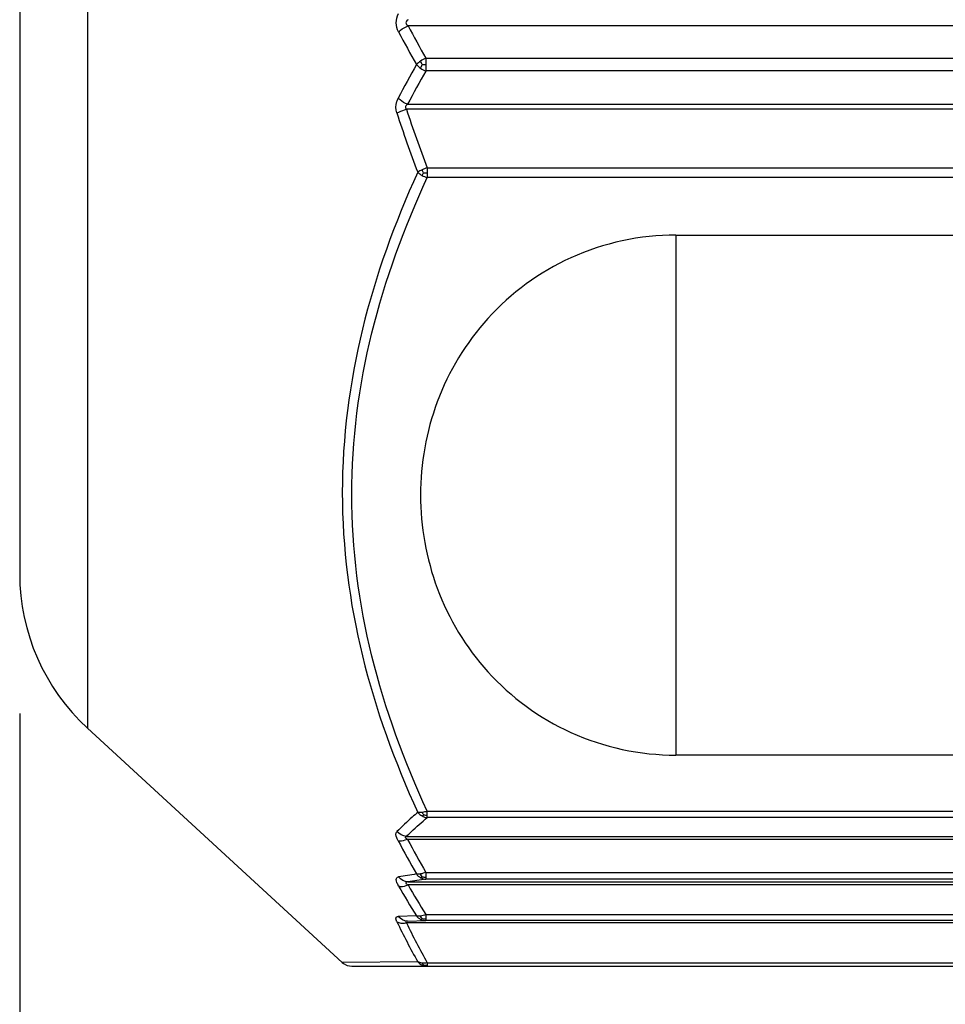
# Model space of a CAD drawing. Header units: millimetres. Extents: x 12 to 2508, y 25 to 1770.
# Tile 15 of 52: x 1779 to 1792, y 366 to 380. Entities that reach past the tile are written whole.
import ezdxf

# ---------------------------------------------------------------- set-up
doc = ezdxf.new("R2010")
doc.units = ezdxf.units.MM
for name, color, linetype in [('ARM1_ABL15', 7, 'Continuous'), ('ARM1_PIPE_PBL16', 7, 'Continuous'), ('CABLE_PBL46', 7, 'Continuous'), ('COVER_J_ABL45', 7, 'Continuous'), ('오른쪽_7_VBL10', 7, 'Continuous')]:
    doc.layers.add(name, color=color, linetype=linetype)
doc.styles.get("Standard").update_dxf_attribs({"font": 'arial.ttf'})
doc.dimstyles.new('DIMSTYLE_4', dxfattribs={"dimtxt": 16, "dimasz": 12, "dimexe": 1, "dimexo": 0.5, "dimgap": 1, "dimtad": 1, "dimdsep": 46, "dimtxsty": 'Standard', "dimblk": '_FILLED', "dimblk1": '_FILLED', "dimblk2": '_FILLED', "dimcen": 0.09, "dimclrt": 134, "dimazin": 2, "dimtp": 0.5, "dimtm": 0.5, "dimtfac": 1, "dimtofl": 0, "dimtmove": 0, "dimatfit": 3, "dimldrblk": '_FILLED', "dimfxl": 1, "dimtolj": 1, "dimarcsym": 0})

# ---------------------------------------------------------------- blocks, each defined once
blk = doc.blocks.new('_FILLED')
at = {"color": 0, "linetype": 'ByBlock'}
blk.add_solid([(0, 0), (-1, 0.2), (-1, -0.2)], dxfattribs=at)
blk = doc.blocks.new('*D23')
at = {"color": 134, "transparency": 16777216}
for p, q in [((2545.656, 665.711), (2545.656, 598.596)), ((2708.456, 602.596), (2708.456, 606.596)), ((2545.656, 602.596), (2627.056, 602.596)), ((2708.456, 602.596), (2627.056, 602.596))]:
    blk.add_line(p, q, dxfattribs=at)
at = {"color": 134, "transparency": 16777216, "xscale": 12, "yscale": 12, "zscale": 12, "rotation": 180}
blk.add_blockref('_FILLED', (2545.656, 602.596), dxfattribs=at)
at = {"color": 134, "transparency": 16777216, "xscale": 12, "yscale": 12, "zscale": 12}
blk.add_blockref('_FILLED', (2708.456, 602.596), dxfattribs=at)
at = {"color": 134, "transparency": 16777216, "insert": (2627.056, 622.596), "char_height": 16, "width": 67.43704, "attachment_point": 2, "line_spacing_factor": 0.9}
blk.add_mtext('(162.8)', dxfattribs=at)
blk = doc.blocks.new('CABLE_PBL46', base_point=(2561.056, 675.596))
at = {"layer": 'CABLE_PBL46', "color": 2}
for p, q in [((2546.624, 684.306), (2546.624, 665.504)), ((2563.656, 675.553), (2551.21, 675.553)), ((2551.464, 675.09), (2563.656, 675.09)), ((2551.464, 675.09), (2551.464, 675.004)), ((2551.464, 675.004), (2551.464, 674.997)), ((2551.464, 674.997), (2551.464, 674.906)), ((2563.656, 674.906), (2551.464, 674.906)), ((2563.656, 674.36), (2551.187, 674.36)), ((2551.484, 673.521), (2551.484, 673.38)), ((2551.485, 673.521), (2563.656, 673.521)), ((2563.656, 673.38), (2551.484, 673.38)), ((2555.042, 672.559), (2555.042, 665.117)), ((2551.484, 664.313), (2563.656, 664.313)), ((2551.484, 664.257), (2551.484, 664.313)), ((2551.484, 664.223), (2551.484, 664.257)), ((2563.656, 664.223), (2551.484, 664.223)), ((2551.187, 663.955), (2563.656, 663.955)), ((2551.464, 663.439), (2563.656, 663.439)), ((2551.464, 663.439), (2551.464, 663.342)), ((2551.21, 663.302), (2563.656, 663.302)), ((2563.656, 663.342), (2551.464, 663.342)), ((2563.656, 663.259), (2551.21, 663.259)), ((2551.329, 662.818), (2551.068, 662.81)), ((2551.203, 662.743), (2551.464, 662.749)), ((2551.464, 662.836), (2563.656, 662.836)), ((2551.464, 662.836), (2551.464, 662.749)), ((2563.656, 662.749), (2551.464, 662.749)), ((2563.656, 662.718), (2551.187, 662.718)), ((2551.349, 662.159), (2550.27, 662.149)), ((2551.433, 662.116), (2551.425, 662.123)), ((2551.484, 662.147), (2563.656, 662.147)), ((2551.484, 662.147), (2551.484, 662.096))]:
    blk.add_line(p, q, dxfattribs=at)
at = {"layer": 'CABLE_PBL46', "color": 7}
for p, q in [((2545.656, 683.482), (2545.656, 667.711)), ((2551.203, 674.429), (2563.656, 674.429)), ((2555.042, 672.559), (2563.656, 672.559)), ((2546.624, 665.504), (2550.27, 662.149)), ((2563.656, 665.117), (2555.042, 665.117)), ((2563.656, 663.91), (2551.203, 663.91)), ((2550.405, 662.096), (2563.656, 662.096))]:
    blk.add_line(p, q, dxfattribs=at)
blk.add_lwpolyline([(2550.27, 662.149), (2550.286, 662.136), (2550.341, 662.108), (2550.405, 662.096)], dxfattribs=at)
at = {"layer": 'CABLE_PBL46', "color": 2}
for centre, radius, start, end in [((2568.734, 684.862), 19.843, 207.9767, 209.5009), ((2568.773, 684.769), 19.994, 207.7312, 209.2559), ((2567.327, 666.013), 18.348, 150.68, 152.3907), ((2551.665, 674.645), 0.489, 114.2903, 124.338), ((2551.415, 681.219), 6.222, 269.9787, 270.455), ((2567.287, 665.925), 18.194, 150.4228, 152.1336), ((2551.632, 675.302), 0.431, 235.7532, 247.0717), ((2567.098, 679.467), 16.857, 197.8298, 200.8817), ((2566.998, 679.497), 16.625, 198.0004, 201.068), ((2551.761, 672.73), 0.838, 109.253, 114.705), ((2551.478, 674.432), 0.984, 267.3979, 270.3763), ((2566.882, 672.297), 17.909, 207.9937, 209.7244), ((2567.004, 672.363), 17.92, 208.1435, 209.865), ((2555.411, 637.826), 25.914, 99.0634, 99.6321), ((2555.45, 636.76), 26.879, 98.5284, 99.0758), ((2566.419, 672.101), 17.717, 209.996, 211.5992), ((2566.559, 672.169), 17.747, 210.135, 211.7291), ((2559.414, 666.705), 9.258, 205.4068, 209.4083), ((2559.523, 666.702), 9.239, 205.547, 209.5381)]:
    blk.add_arc(centre, radius, start, end, dxfattribs=at)
at = {"layer": 'CABLE_PBL46', "color": 7}
blk.add_arc((2548.656, 667.711), 3, 180.0025, 227.3812, dxfattribs=at)
at = {"layer": 'CABLE_PBL46', "color": 2}
for points in [[(2551.042, 675.596), (2551.042, 675.641), (2551.054, 675.687), (2551.075, 675.727)], [(2551.075, 675.465), (2551.054, 675.505), (2551.042, 675.551), (2551.042, 675.596)], [(2551.389, 675.048), (2551.368, 675.034), (2551.347, 675.017), (2551.329, 674.998)], [(2551.329, 674.998), (2551.347, 674.978), (2551.368, 674.961), (2551.39, 674.946)], [(2551.412, 674.997), (2551.404, 675.014), (2551.396, 675.031), (2551.389, 675.048)], [(2551.39, 674.946), (2551.396, 674.963), (2551.404, 674.98), (2551.412, 674.997)], [(2551.411, 673.491), (2551.389, 673.481), (2551.369, 673.471), (2551.349, 673.458)], [(2551.349, 673.458), (2551.367, 673.44), (2551.388, 673.425), (2551.41, 673.412)], [(2551.41, 673.412), (2551.417, 673.425), (2551.425, 673.437), (2551.433, 673.449)], [(2551.433, 673.449), (2551.425, 673.462), (2551.417, 673.475), (2551.413, 673.49)], [(2551.41, 673.412), (2551.433, 673.399), (2551.459, 673.388), (2551.484, 673.38)], [(2551.349, 664.298), (2551.366, 664.277), (2551.387, 664.259), (2551.411, 664.247)], [(2551.41, 664.298), (2551.39, 664.295), (2551.369, 664.294), (2551.349, 664.298)], [(2551.484, 664.313), (2551.46, 664.306), (2551.435, 664.3), (2551.41, 664.298)], [(2551.41, 664.297), (2551.416, 664.286), (2551.423, 664.273), (2551.434, 664.265)], [(2551.411, 664.247), (2551.419, 664.252), (2551.427, 664.258), (2551.434, 664.264)], [(2551.411, 664.247), (2551.433, 664.234), (2551.459, 664.226), (2551.484, 664.223)], [(2551.433, 664.263), (2551.45, 664.26), (2551.467, 664.258), (2551.484, 664.257)], [(2551.187, 663.955), (2551.136, 663.96), (2551.086, 663.987), (2551.051, 664.024)], [(2551.464, 663.439), (2551.44, 663.429), (2551.415, 663.421), (2551.39, 663.417)], [(2551.21, 663.302), (2551.159, 663.304), (2551.106, 663.335), (2551.075, 663.375)], [(2551.329, 663.417), (2551.345, 663.395), (2551.366, 663.376), (2551.389, 663.363)], [(2551.389, 663.363), (2551.398, 663.366), (2551.405, 663.372), (2551.412, 663.378)], [(2551.389, 663.363), (2551.412, 663.35), (2551.438, 663.343), (2551.464, 663.342)], [(2551.412, 663.378), (2551.429, 663.374), (2551.447, 663.371), (2551.464, 663.371)], [(2551.203, 662.743), (2551.153, 662.743), (2551.099, 662.771), (2551.068, 662.81)], [(2551.329, 662.818), (2551.345, 662.797), (2551.366, 662.779), (2551.39, 662.767)], [(2551.389, 662.815), (2551.369, 662.812), (2551.348, 662.812), (2551.329, 662.818)], [(2551.464, 662.836), (2551.44, 662.826), (2551.415, 662.818), (2551.389, 662.815)], [(2551.39, 662.767), (2551.398, 662.769), (2551.406, 662.773), (2551.412, 662.778)], [(2551.39, 662.767), (2551.412, 662.755), (2551.439, 662.749), (2551.464, 662.749)], [(2551.412, 662.778), (2551.429, 662.774), (2551.447, 662.772), (2551.464, 662.772)], [(2551.349, 662.159), (2551.365, 662.14), (2551.387, 662.124), (2551.41, 662.113)], [(2551.411, 662.141), (2551.389, 662.143), (2551.368, 662.149), (2551.349, 662.159)], [(2551.41, 662.113), (2551.418, 662.112), (2551.426, 662.114), (2551.433, 662.116)], [(2551.41, 662.113), (2551.433, 662.103), (2551.459, 662.096), (2551.484, 662.096)], [(2551.434, 662.14), (2551.426, 662.14), (2551.418, 662.14), (2551.411, 662.141)], [(2551.433, 662.116), (2551.45, 662.112), (2551.467, 662.109), (2551.484, 662.11)], [(2551.485, 662.147), (2551.468, 662.143), (2551.451, 662.141), (2551.434, 662.14)]]:
    blk.add_open_spline(points, degree=3, dxfattribs=at)
for points, knots in [([(2551.075, 675.465), (2551.084, 675.474), (2551.125, 675.509), (2551.172, 675.537), (2551.21, 675.553)], [0, 0, 0, 0, 0.227946, 1, 1, 1, 1]), ([(2551.21, 675.64), (2551.195, 675.63), (2551.161, 675.596), (2551.195, 675.563), (2551.21, 675.553)], [0, 0, 0, 0, 0.498857, 1, 1, 1, 1]), ([(2551.051, 674.305), (2551.034, 674.357), (2551.032, 674.435), (2551.06, 674.501), (2551.068, 674.516)], [0, 0, 0, 0, 0.759976, 1, 1, 1, 1]), ([(2551.203, 674.429), (2551.165, 674.445), (2551.117, 674.472), (2551.076, 674.507), (2551.068, 674.516)], [0, 0, 0, 0, 0.768482, 1, 1, 1, 1]), ([(2551.203, 674.429), (2551.192, 674.422), (2551.166, 674.403), (2551.177, 674.37), (2551.187, 674.36)], [0, 0, 0, 0, 0.492642, 1, 1, 1, 1]), ([(2551.051, 674.305), (2551.061, 674.31), (2551.105, 674.331), (2551.151, 674.348), (2551.187, 674.36)], [0, 0, 0, 0, 0.218716, 1, 1, 1, 1]), ([(2551.349, 673.458), (2551.02, 672.735), (2550.475, 671.242), (2550.168, 668.874), (2550.474, 666.508), (2551.02, 665.018), (2551.349, 664.298)], [0, 0, 0, 0, 0.251748, 0.500528, 0.748996, 1, 1, 1, 1]), ([(2551.484, 664.313), (2551.156, 665.027), (2550.611, 666.503), (2550.303, 668.846), (2550.611, 671.19), (2551.156, 672.665), (2551.484, 673.38)], [0, 0, 0, 0, 0.251637, 0.49999, 0.748353, 1, 1, 1, 1]), ([(2551.349, 664.298), (2551.323, 664.275), (2551.221, 664.187), (2551.122, 664.095), (2551.051, 664.024)], [0, 0, 0, 0, 0.256975, 1, 1, 1, 1]), ([(2551.187, 663.955), (2551.21, 663.977), (2551.306, 664.07), (2551.407, 664.158), (2551.484, 664.223)], [0, 0, 0, 0, 0.242909, 1, 1, 1, 1]), ([(2551.068, 663.891), (2551.06, 663.904), (2551.041, 663.943), (2551.03, 664.003), (2551.051, 664.024)], [0, 0, 0, 0, 0.338418, 1, 1, 1, 1]), ([(2551.203, 663.91), (2551.191, 663.906), (2551.148, 663.891), (2551.099, 663.883), (2551.068, 663.891)], [0, 0, 0, 0, 0.287386, 1, 1, 1, 1]), ([(2551.203, 663.91), (2551.193, 663.917), (2551.174, 663.924), (2551.173, 663.948), (2551.182, 663.953), (2551.187, 663.955)], [0, 0, 0, 0, 0.588742, 0.779851, 1, 1, 1, 1]), ([(2551.075, 663.244), (2551.066, 663.26), (2551.051, 663.289), (2551.039, 663.33), (2551.046, 663.366), (2551.066, 663.373), (2551.075, 663.375)], [0, 0, 0, 0, 0.360441, 0.634719, 0.824076, 1, 1, 1, 1]), ([(2551.21, 663.302), (2551.199, 663.302), (2551.157, 663.291), (2551.198, 663.267), (2551.21, 663.259)], [0, 0, 0, 0, 0.441162, 1, 1, 1, 1]), ([(2551.39, 663.417), (2551.384, 663.416), (2551.364, 663.414), (2551.343, 663.414), (2551.329, 663.417)], [0, 0, 0, 0, 0.284597, 1, 1, 1, 1]), ([(2551.412, 663.378), (2551.406, 663.386), (2551.398, 663.399), (2551.391, 663.413), (2551.39, 663.417)], [0, 0, 0, 0, 0.702816, 1, 1, 1, 1]), ([(2551.075, 663.244), (2551.084, 663.241), (2551.13, 663.234), (2551.176, 663.246), (2551.21, 663.259)], [0, 0, 0, 0, 0.205083, 1, 1, 1, 1]), ([(2551.051, 662.733), (2551.043, 662.751), (2551.029, 662.778), (2551.047, 662.808), (2551.061, 662.81), (2551.068, 662.81)], [0, 0, 0, 0, 0.606929, 0.79258, 1, 1, 1, 1]), ([(2551.051, 662.733), (2551.06, 662.728), (2551.103, 662.71), (2551.152, 662.71), (2551.187, 662.718)], [0, 0, 0, 0, 0.226699, 1, 1, 1, 1]), ([(2551.203, 662.743), (2551.194, 662.743), (2551.164, 662.746), (2551.18, 662.722), (2551.187, 662.718)], [0, 0, 0, 0, 0.549118, 1, 1, 1, 1]), ([(2551.412, 662.778), (2551.406, 662.786), (2551.397, 662.798), (2551.391, 662.811), (2551.389, 662.815)], [0, 0, 0, 0, 0.701264, 1, 1, 1, 1]), ([(2551.418, 662.131), (2551.417, 662.133), (2551.415, 662.137), (2551.413, 662.141), (2551.413, 662.143)], [0, 0, 0, 0, 0.471564, 1, 1, 1, 1]), ([(2551.425, 662.123), (2551.424, 662.124), (2551.421, 662.127), (2551.419, 662.13), (2551.418, 662.131)], [0, 0, 0, 0, 0.489494, 1, 1, 1, 1])]:
    blk.add_open_spline(points, degree=3, knots=knots, dxfattribs=at)
at = {"layer": 'CABLE_PBL46', "color": 7}
for points, knots in [([(2555.042, 672.559), (2554.529, 672.559), (2553.513, 672.34), (2552.297, 671.448), (2551.552, 670.215), (2551.389, 669.289), (2551.389, 668.838)], [0, 0, 0, 0, 0.267146, 0.522419, 0.764742, 1, 1, 1, 1]), ([(2551.389, 668.838), (2551.389, 668.386), (2551.553, 667.461), (2552.297, 666.227), (2553.513, 665.335), (2554.529, 665.117), (2555.042, 665.117)], [0, 0, 0, 0, 0.235232, 0.477561, 0.732883, 1, 1, 1, 1])]:
    blk.add_open_spline(points, degree=3, knots=knots, dxfattribs=at)
blk = doc.blocks.new('COVER_J_ABL45', base_point=(2598.656, 684.096))
at = {"layer": 'CABLE_PBL46'}
blk.add_blockref('CABLE_PBL46', (2561.056, 675.596), dxfattribs=at)
blk = doc.blocks.new('ARM1_PIPE_PBL16', base_point=(2664.306, 334.217))
at = {"layer": 'ARM1_PIPE_PBL16', "color": 134}
dim = blk.add_linear_dim(base=(2545.656, 602.596), p1=(2708.456, 607.096), p2=(2545.656, 666.211), angle=180, text='(<>)', dimstyle='DIMSTYLE_4', dxfattribs=at)
dim.commit()
dim.dimension.update_dxf_attribs({"geometry": '*D23', "text_midpoint": (2627.056, 602.596), "dimtype": 128})
blk = doc.blocks.new('ARM1_ABL15', base_point=(2664.306, 346.317))
at = {"layer": 'ARM1_PIPE_PBL16'}
blk.add_blockref('ARM1_PIPE_PBL16', (2664.306, 334.217), dxfattribs=at)
blk = doc.blocks.new('오른쪽_7_VBL10', base_point=(2664.306, 632.817))
at = {"layer": 'ARM1_ABL15'}
blk.add_blockref('ARM1_ABL15', (2664.306, 346.317), dxfattribs=at)
at = {"layer": 'COVER_J_ABL45'}
blk.add_blockref('COVER_J_ABL45', (2598.656, 684.096), dxfattribs=at)

msp = doc.modelspace()

# ---------------------------------------------------------------- block references
at = {"layer": '오른쪽_7_VBL10'}
msp.add_blockref('오른쪽_7_VBL10', (1897.85, 337.438), dxfattribs=at)

doc.saveas('drawing.dxf')
